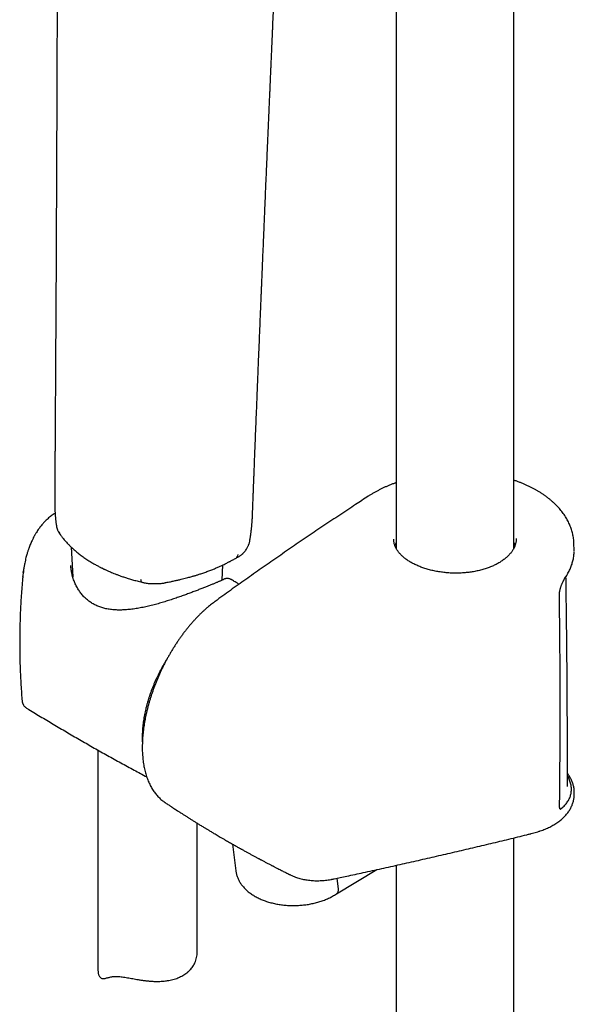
# Model space of a CAD drawing. Header units: millimetres. Extents: x 8 to 1577, y 12 to 2534.
# Tile 8 of 121: x 1341 to 1425, y 686 to 835. Entities that reach past the tile are written whole.
import ezdxf

# ---------------------------------------------------------------- set-up
doc = ezdxf.new("R2010")
doc.units = ezdxf.units.MM

msp = doc.modelspace()

# ---------------------------------------------------------------- linework, layer by layer
at = {"color": 7, "linetype": 'Continuous', "lineweight": 30}
for p, q in [((1415.76, 755.2), (1415.76, 1046.93)), ((1397.96, 1041.4), (1397.96, 755.19)), ((1348.78, 755.39), (1349.02, 750.87)), ((1424.89, 755.05), (1424.87, 755.84)), ((1371.62, 750.39), (1371.74, 752.7)), ((1341.45, 750.95), (1341.46, 751)), ((1341.52, 751.53), (1341.55, 751.81)), ((1373.21, 750.37), (1373.21, 750.37)), ((1341.35, 732.16), (1341.34, 732.16)), ((1342.01, 731.05), (1342.01, 731.05)), ((1352.83, 724.68), (1352.83, 691.43)), ((1423.88, 719.2), (1423.87, 719.25)), ((1424.92, 717.98), (1424.92, 718.21)), ((1422.69, 716.23), (1422.69, 716.23)), ((1422.95, 715.84), (1423.01, 715.89)), ((1367.83, 694.04), (1367.83, 713.64)), ((1373.2, 710.46), (1373.69, 706.45)), ((1415.76, 321.54), (1415.76, 711.4)), ((1388.94, 702.95), (1395.03, 706.61)), ((1397.96, 707.26), (1397.96, 320.59)), ((1389.23, 703.64), (1389.03, 705.31)), ((1389.23, 703.64), (1389.23, 703.63))]:
    msp.add_line(p, q, dxfattribs=at)
at = {"color": 7, "linetype": 'Continuous', "lineweight": 30, "flags": 128}
msp.add_lwpolyline([(1359.28, 750.56), (1359.3, 750.44), (1359.32, 750.34), (1359.34, 750.26), (1359.38, 750.18), (1359.41, 750.13), (1359.46, 750.09), (1359.5, 750.08)], dxfattribs=at)
at = {"color": 7, "linetype": 'Continuous', "lineweight": 30}
for centre, radius, start, end in [((1347.82, 757.84), 0.891, 190.0391, 213.64), ((1373.37, 754.28), 0.666, 302.8428, 357.5394)]:
    msp.add_arc(centre, radius, start, end, dxfattribs=at)
for points, knots in [([(1346.71, 856.89), (1346.71, 856.6), (1346.7, 855.74), (1346.7, 854.3), (1346.69, 852.6), (1346.69, 850.94), (1346.68, 849.34), (1346.68, 847.79), (1346.67, 846.29), (1346.67, 844.84), (1346.66, 843.42), (1346.66, 842.04), (1346.65, 840.69), (1346.65, 839.39), (1346.65, 838.14), (1346.64, 836.93), (1346.64, 835.76), (1346.63, 834.64), (1346.63, 833.57), (1346.63, 832.55), (1346.62, 831.57), (1346.62, 830.64), (1346.62, 829.75), (1346.61, 828.92), (1346.61, 828.14), (1346.61, 827.4), (1346.61, 826.69), (1346.6, 826.03), (1346.6, 825.41), (1346.6, 824.84), (1346.6, 824.31), (1346.6, 823.82), (1346.59, 823.37), (1346.59, 822.89), (1346.59, 822.4), (1346.59, 821.9), (1346.59, 821.46), (1346.59, 821.11), (1346.58, 820.84), (1346.58, 820.62), (1346.58, 820.38), (1346.58, 820.11), (1346.58, 819.79), (1346.58, 819.41), (1346.58, 818.97), (1346.58, 818.49), (1346.57, 817.97), (1346.57, 817.43), (1346.57, 816.87), (1346.57, 816.2), (1346.56, 815.42), (1346.56, 814.51), (1346.56, 813.57), (1346.55, 812.58), (1346.55, 811.56), (1346.54, 810.5), (1346.54, 809.4), (1346.53, 808.26), (1346.53, 807.11), (1346.52, 805.95), (1346.52, 804.79), (1346.51, 803.6), (1346.51, 802.41), (1346.5, 801.24), (1346.5, 800.09), (1346.49, 798.83), (1346.48, 797.46), (1346.48, 796), (1346.47, 794.58), (1346.46, 793.21), (1346.45, 791.88), (1346.45, 790.59), (1346.44, 789.36), (1346.44, 788.24), (1346.43, 787.25), (1346.42, 786.37), (1346.42, 785.51), (1346.41, 784.52), (1346.41, 783.36), (1346.4, 782.02), (1346.39, 780.62), (1346.38, 779.16), (1346.37, 777.64), (1346.36, 776.07), (1346.36, 774.82), (1346.35, 773.93), (1346.35, 773.42), (1346.34, 772.95), (1346.34, 772.51), (1346.34, 772.11), (1346.34, 771.72), (1346.33, 771.35), (1346.33, 771.01), (1346.33, 770.72), (1346.33, 770.51), (1346.33, 770.38), (1346.33, 770.31), (1346.33, 770.24), (1346.33, 770.17), (1346.33, 770.1), (1346.33, 769.98), (1346.32, 769.82), (1346.32, 769.61), (1346.32, 769.35), (1346.32, 769.05), (1346.32, 768.68), (1346.31, 768.25), (1346.31, 767.75), (1346.31, 767.19), (1346.3, 766.57), (1346.3, 765.9), (1346.29, 765.18), (1346.29, 764.41), (1346.28, 763.77), (1346.28, 763.39), (1346.28, 763.29)], [0, 0, 0, 0, 0.009082, 0.027826, 0.046082, 0.063851, 0.081132, 0.09763, 0.113657, 0.129214, 0.144301, 0.159211, 0.173631, 0.187561, 0.201002, 0.213953, 0.226414, 0.238386, 0.249843, 0.260813, 0.271295, 0.281289, 0.290796, 0.299658, 0.308051, 0.315973, 0.323424, 0.330543, 0.337172, 0.343311, 0.348961, 0.354148, 0.359016, 0.363587, 0.369475, 0.374781, 0.379507, 0.383652, 0.38596, 0.388255, 0.390815, 0.393641, 0.396734, 0.401066, 0.40583, 0.411029, 0.416583, 0.422375, 0.428404, 0.434668, 0.443836, 0.453467, 0.463561, 0.474118, 0.485138, 0.496413, 0.508134, 0.520302, 0.532917, 0.544991, 0.557449, 0.570276, 0.583053, 0.595576, 0.607844, 0.619858, 0.635962, 0.651585, 0.666727, 0.681388, 0.695569, 0.709268, 0.722487, 0.735225, 0.744896, 0.75427, 0.763347, 0.772316, 0.786046, 0.80038, 0.815318, 0.830861, 0.847009, 0.863761, 0.881117, 0.88686, 0.892282, 0.89733, 0.902006, 0.906309, 0.91024, 0.914393, 0.918028, 0.921146, 0.923746, 0.924595, 0.92537, 0.926071, 0.926698, 0.927472, 0.928582, 0.930359, 0.932619, 0.935364, 0.938592, 0.942305, 0.947038, 0.952379, 0.958327, 0.964882, 0.972044, 0.97967, 0.987881, 0.996679, 1, 1, 1, 1]), ([(1376.24, 760.82), (1376.24, 760.98), (1376.26, 761.29), (1376.27, 761.75), (1376.29, 762.16), (1376.3, 762.51), (1376.31, 762.79), (1376.32, 763.01), (1376.33, 763.2), (1376.33, 763.36), (1376.34, 763.56), (1376.35, 763.83), (1376.37, 764.2), (1376.38, 764.6), (1376.4, 765.05), (1376.42, 765.55), (1376.44, 766.09), (1376.46, 766.68), (1376.49, 767.33), (1376.52, 768.03), (1376.54, 768.78), (1376.59, 769.8), (1376.63, 771.07), (1376.69, 772.55), (1376.75, 773.98), (1376.81, 775.36), (1376.86, 776.68), (1376.91, 777.9), (1376.95, 779.01), (1376.99, 780.02), (1377.03, 780.99), (1377.07, 781.92), (1377.11, 782.81), (1377.14, 783.67), (1377.18, 784.72), (1377.24, 785.97), (1377.29, 787.4), (1377.35, 788.65), (1377.39, 789.72), (1377.43, 790.64), (1377.46, 791.38), (1377.48, 791.94), (1377.5, 792.33), (1377.51, 792.69), (1377.53, 793), (1377.54, 793.25), (1377.55, 793.46), (1377.55, 793.62), (1377.56, 793.78), (1377.57, 793.97), (1377.58, 794.2), (1377.59, 794.47), (1377.6, 794.77), (1377.61, 795.11), (1377.63, 795.49), (1377.65, 795.91), (1377.68, 796.65), (1377.72, 797.68), (1377.78, 798.98), (1377.83, 800.23), (1377.88, 801.36), (1377.92, 802.36), (1377.96, 803.25), (1377.99, 804.12), (1378.03, 805.02), (1378.07, 805.98), (1378.12, 807.01), (1378.16, 808.09), (1378.21, 809.23), (1378.26, 810.42), (1378.31, 811.56), (1378.36, 812.66), (1378.4, 813.71), (1378.45, 814.78), (1378.5, 815.89), (1378.55, 817.03), (1378.6, 818.13), (1378.64, 819.16), (1378.68, 820.09), (1378.72, 820.98), (1378.75, 821.82), (1378.79, 822.61), (1378.82, 823.36), (1378.85, 824.06), (1378.88, 824.72), (1378.91, 825.33), (1378.93, 825.89), (1378.95, 826.4), (1378.97, 826.81), (1378.98, 827.12), (1378.99, 827.34), (1379, 827.52), (1379.01, 827.68), (1379.01, 827.81), (1379.02, 827.92), (1379.02, 828.04), (1379.03, 828.2), (1379.04, 828.42), (1379.05, 828.67), (1379.07, 828.97), (1379.08, 829.3), (1379.1, 829.66), (1379.11, 830.05), (1379.13, 830.48), (1379.15, 830.95), (1379.17, 831.45), (1379.2, 831.98), (1379.22, 832.54), (1379.25, 833.13), (1379.28, 833.84), (1379.31, 834.67), (1379.35, 835.63), (1379.4, 836.63), (1379.44, 837.68), (1379.49, 838.79), (1379.54, 839.96), (1379.6, 841.21), (1379.65, 842.5), (1379.71, 843.85), (1379.77, 845.24), (1379.83, 846.68), (1379.9, 848.16), (1379.97, 849.72), (1380.04, 851.36), (1380.11, 853.07), (1380.17, 854.46), (1380.21, 855.28), (1380.22, 855.51)], [0, 0, 0, 0, 0.004969, 0.009933, 0.014356, 0.018237, 0.020907, 0.023242, 0.025243, 0.026909, 0.028304, 0.031658, 0.035488, 0.039795, 0.044579, 0.049838, 0.055574, 0.061787, 0.068476, 0.075994, 0.084035, 0.092248, 0.108497, 0.124186, 0.139314, 0.153882, 0.16789, 0.181337, 0.192417, 0.203086, 0.213343, 0.223188, 0.232622, 0.241654, 0.250451, 0.266127, 0.281217, 0.29572, 0.3057, 0.315381, 0.324765, 0.329086, 0.333292, 0.337074, 0.340376, 0.343199, 0.345186, 0.346839, 0.348357, 0.350311, 0.352739, 0.355641, 0.358811, 0.362402, 0.366414, 0.370847, 0.375702, 0.389876, 0.403582, 0.41682, 0.42959, 0.439296, 0.448713, 0.457841, 0.466847, 0.477196, 0.488097, 0.499549, 0.511552, 0.524107, 0.537212, 0.547896, 0.55892, 0.570284, 0.581988, 0.594033, 0.606412, 0.616772, 0.62664, 0.636013, 0.644894, 0.653281, 0.661174, 0.668575, 0.675482, 0.681895, 0.687816, 0.693242, 0.698176, 0.700759, 0.703056, 0.70504, 0.706713, 0.708074, 0.709124, 0.710154, 0.71197, 0.714223, 0.716913, 0.72004, 0.723604, 0.727356, 0.731494, 0.73602, 0.740932, 0.746231, 0.751812, 0.757767, 0.764036, 0.770527, 0.780183, 0.790288, 0.800843, 0.811849, 0.823304, 0.835945, 0.849092, 0.862745, 0.876905, 0.89157, 0.906742, 0.92242, 0.938604, 0.956101, 0.974154, 0.992763, 1, 1, 1, 1]), ([(1419.27, 763.95), (1419.14, 764.02), (1418.89, 764.16), (1418.49, 764.37), (1418.08, 764.58), (1417.65, 764.77), (1417.22, 764.96), (1416.78, 765.14), (1416.33, 765.31), (1415.99, 765.43), (1415.8, 765.49), (1415.76, 765.5)], [0, 0, 0, 0, 0.115621, 0.238024, 0.360465, 0.482899, 0.605289, 0.727607, 0.849901, 0.971279, 1, 1, 1, 1]), ([(1397.96, 765.14), (1397.86, 765.1), (1397.6, 765.01), (1397.2, 764.85), (1396.75, 764.67), (1396.32, 764.48), (1395.89, 764.29), (1395.47, 764.08), (1395.06, 763.87), (1394.66, 763.65), (1394.27, 763.42), (1393.96, 763.23), (1393.79, 763.12), (1393.74, 763.08)], [0, 0, 0, 0, 0.066062, 0.165213, 0.264044, 0.362165, 0.461499, 0.56099, 0.660625, 0.760386, 0.860254, 0.960206, 1, 1, 1, 1]), ([(1424.87, 755.84), (1424.87, 755.89), (1424.87, 756.06), (1424.85, 756.34), (1424.81, 756.68), (1424.76, 757.02), (1424.69, 757.36), (1424.6, 757.7), (1424.5, 758.04), (1424.38, 758.37), (1424.25, 758.71), (1424.11, 759.03), (1423.95, 759.35), (1423.77, 759.67), (1423.58, 759.99), (1423.37, 760.3), (1423.15, 760.61), (1422.91, 760.92), (1422.66, 761.22), (1422.4, 761.51), (1422.12, 761.8), (1421.82, 762.08), (1421.52, 762.36), (1421.2, 762.62), (1420.87, 762.88), (1420.53, 763.14), (1420.17, 763.39), (1419.8, 763.63), (1419.5, 763.81), (1419.32, 763.92), (1419.26, 763.95)], [0, 0, 0, 0, 0.0175437, 0.0530443, 0.0887796, 0.1247339, 0.1608737, 0.1971616, 0.233557, 0.2700165, 0.3064948, 0.3429302, 0.379272, 0.4156433, 0.4525594, 0.4897768, 0.5272503, 0.5649294, 0.6027611, 0.6406907, 0.6786637, 0.7166138, 0.7544838, 0.7922707, 0.8305652, 0.8689529, 0.9074159, 0.9459361, 0.9844969, 1, 1, 1, 1]), ([(1346.28, 763.29), (1346.28, 763.21), (1346.28, 763.04), (1346.28, 762.78), (1346.28, 762.52), (1346.28, 762.28), (1346.28, 762.07), (1346.28, 761.91), (1346.28, 761.79), (1346.29, 761.66), (1346.29, 761.51), (1346.3, 761.32), (1346.3, 761.13), (1346.31, 760.91), (1346.33, 760.66), (1346.34, 760.41), (1346.36, 760.17), (1346.37, 759.99), (1346.39, 759.85), (1346.4, 759.74), (1346.41, 759.63), (1346.42, 759.48), (1346.44, 759.3), (1346.47, 759.07), (1346.51, 758.81), (1346.54, 758.63), (1346.55, 758.54)], [0, 0, 0, 0, 0.056136, 0.112718, 0.169755, 0.224869, 0.269912, 0.304209, 0.32428, 0.348835, 0.381521, 0.421516, 0.46136, 0.499268, 0.558522, 0.610312, 0.657785, 0.702515, 0.724578, 0.746744, 0.769246, 0.798511, 0.837449, 0.886048, 0.944285, 1, 1, 1, 1]), ([(1393.74, 763.08), (1393.1, 762.67), (1391.66, 761.73), (1389.42, 760.24), (1387.02, 758.64), (1384.63, 757.03), (1382.25, 755.41), (1379.89, 753.79), (1377.54, 752.15), (1375.2, 750.5), (1372.87, 748.85), (1371.32, 747.73), (1370.54, 747.16), (1370.52, 747.16)], [0, 0, 0, 0, 0.080645, 0.182752, 0.284827, 0.386869, 0.488875, 0.590843, 0.692769, 0.794651, 0.896502, 0.99845, 1, 1, 1, 1]), ([(1346.34, 760.51), (1346.3, 760.49), (1346.15, 760.4), (1345.91, 760.23), (1345.63, 760.02), (1345.36, 759.8), (1345.12, 759.59), (1344.9, 759.38), (1344.7, 759.17), (1344.51, 758.96), (1344.31, 758.73), (1344.13, 758.5), (1343.95, 758.27), (1343.78, 758.03), (1343.6, 757.76), (1343.45, 757.52), (1343.33, 757.32), (1343.26, 757.19), (1343.19, 757.07), (1343.14, 756.98), (1343.09, 756.89), (1343.03, 756.76), (1342.95, 756.6), (1342.83, 756.37), (1342.71, 756.09), (1342.58, 755.78), (1342.46, 755.48), (1342.36, 755.22), (1342.29, 755.01), (1342.23, 754.82), (1342.16, 754.61), (1342.09, 754.38), (1342.01, 754.1), (1341.92, 753.77), (1341.83, 753.38), (1341.73, 752.92), (1341.64, 752.41), (1341.58, 752.04), (1341.56, 751.85)], [0, 0, 0, 0, 0.014536, 0.05299, 0.091379, 0.126906, 0.159627, 0.190524, 0.219907, 0.249071, 0.279304, 0.310953, 0.338233, 0.367901, 0.399912, 0.433421, 0.452064, 0.46772, 0.48039, 0.490074, 0.498167, 0.512141, 0.53027, 0.552563, 0.586653, 0.619256, 0.649906, 0.678629, 0.696726, 0.714419, 0.73472, 0.758212, 0.784905, 0.814811, 0.854211, 0.898156, 0.946718, 1, 1, 1, 1]), ([(1375.82, 756.38), (1375.83, 756.46), (1375.86, 756.64), (1375.89, 756.89), (1375.93, 757.11), (1375.95, 757.29), (1375.97, 757.44), (1376, 757.64), (1376.03, 757.9), (1376.06, 758.17), (1376.09, 758.37), (1376.1, 758.49), (1376.11, 758.61), (1376.12, 758.74), (1376.13, 758.89), (1376.15, 759.08), (1376.17, 759.32), (1376.19, 759.63), (1376.2, 759.98), (1376.22, 760.39), (1376.23, 760.67), (1376.24, 760.82)], [0, 0, 0, 0, 0.060693, 0.121861, 0.172925, 0.213871, 0.245829, 0.276683, 0.351018, 0.426574, 0.454418, 0.481732, 0.508518, 0.534888, 0.566082, 0.604968, 0.66179, 0.729702, 0.808709, 0.898811, 1, 1, 1, 1]), ([(1346.54, 758.61), (1346.55, 758.55), (1346.57, 758.43), (1346.61, 758.26), (1346.66, 758.12), (1346.7, 757.99), (1346.75, 757.87), (1346.82, 757.74), (1346.9, 757.61), (1346.98, 757.48), (1347.04, 757.39), (1347.08, 757.34)], [0, 0, 0, 0, 0.129729, 0.247147, 0.349375, 0.440222, 0.533744, 0.646003, 0.759843, 0.874419, 1, 1, 1, 1]), ([(1346.54, 758.61), (1346.54, 758.61), (1346.54, 758.6), (1346.54, 758.59), (1346.54, 758.58)], [0, 0, 0, 0, 0.04247, 1, 1, 1, 1]), ([(1347.09, 757.33), (1347.17, 757.21), (1347.34, 756.98), (1347.6, 756.65), (1347.84, 756.37), (1348.06, 756.12), (1348.24, 755.93), (1348.39, 755.77), (1348.51, 755.65), (1348.61, 755.55), (1348.69, 755.47), (1348.8, 755.37), (1348.94, 755.24), (1349.14, 755.06), (1349.37, 754.86), (1349.71, 754.57), (1350.15, 754.22), (1350.71, 753.81), (1351.31, 753.42), (1351.81, 753.11), (1352.19, 752.88), (1352.44, 752.74), (1352.68, 752.61), (1352.91, 752.49), (1353.13, 752.37), (1353.31, 752.28), (1353.45, 752.21), (1353.55, 752.16), (1353.64, 752.12), (1353.74, 752.07), (1353.87, 752.01), (1354.02, 751.94), (1354.21, 751.85), (1354.45, 751.75), (1354.73, 751.63), (1355.05, 751.49), (1355.43, 751.34), (1355.85, 751.18), (1356.32, 751), (1356.85, 750.82), (1357.43, 750.64), (1358.07, 750.45), (1358.76, 750.26), (1359.25, 750.14), (1359.5, 750.08)], [0, 0, 0, 0, 0.036213, 0.068859, 0.097966, 0.123552, 0.145628, 0.160516, 0.173242, 0.183811, 0.192223, 0.199247, 0.216676, 0.23677, 0.259526, 0.284943, 0.333914, 0.383531, 0.433731, 0.484196, 0.504554, 0.523941, 0.542358, 0.559806, 0.576288, 0.5912, 0.60042, 0.607331, 0.613289, 0.620667, 0.62951, 0.639817, 0.653556, 0.670215, 0.689849, 0.712456, 0.738032, 0.766574, 0.798078, 0.832543, 0.869965, 0.910346, 0.953689, 1, 1, 1, 1]), ([(1400.2, 753.08), (1400.19, 753.08), (1400.09, 753.14), (1399.92, 753.25), (1399.67, 753.4), (1399.44, 753.57), (1399.22, 753.74), (1399.02, 753.91), (1398.83, 754.08), (1398.65, 754.26), (1398.48, 754.44), (1398.33, 754.63), (1398.19, 754.81), (1398.07, 755), (1397.95, 755.19), (1397.86, 755.39), (1397.78, 755.58), (1397.71, 755.78), (1397.65, 755.98), (1397.62, 756.18), (1397.59, 756.38), (1397.58, 756.52), (1397.59, 756.59), (1397.59, 756.59)], [0, 0, 0, 0, 0.00467, 0.056401, 0.107985, 0.159162, 0.209755, 0.260974, 0.311963, 0.363001, 0.414209, 0.465767, 0.517782, 0.569155, 0.621419, 0.674024, 0.726855, 0.77979, 0.832924, 0.886871, 0.941625, 0.996716, 1, 1, 1, 1]), ([(1416.13, 756.68), (1416.13, 756.68), (1416.14, 756.6), (1416.13, 756.46), (1416.1, 756.24), (1416.07, 756.03), (1416.01, 755.82), (1415.94, 755.6), (1415.86, 755.4), (1415.76, 755.19), (1415.64, 754.99), (1415.52, 754.79), (1415.38, 754.59), (1415.22, 754.4), (1415.05, 754.21), (1414.87, 754.02), (1414.67, 753.84), (1414.46, 753.66), (1414.24, 753.49), (1414, 753.32), (1413.76, 753.16), (1413.5, 753), (1413.23, 752.85), (1412.96, 752.71), (1412.67, 752.57), (1412.37, 752.44), (1412.06, 752.32), (1411.74, 752.2), (1411.41, 752.1), (1411.08, 752), (1410.73, 751.9), (1410.39, 751.82), (1410.03, 751.74), (1409.67, 751.67), (1409.31, 751.62), (1408.94, 751.57), (1408.57, 751.52), (1408.2, 751.49), (1407.82, 751.47), (1407.44, 751.45), (1407.06, 751.45), (1406.68, 751.45), (1406.3, 751.46), (1405.92, 751.48), (1405.54, 751.51), (1405.17, 751.55), (1404.8, 751.6), (1404.43, 751.65), (1404.06, 751.71), (1403.7, 751.79), (1403.35, 751.87), (1403, 751.95), (1402.66, 752.05), (1402.32, 752.15), (1402, 752.26), (1401.68, 752.38), (1401.37, 752.5), (1401.07, 752.63), (1400.78, 752.77), (1400.5, 752.91), (1400.31, 753.01), (1400.21, 753.07), (1400.2, 753.08)], [0, 0, 0, 0, 0.000283, 0.018414, 0.036574, 0.054696, 0.072733, 0.090648, 0.108412, 0.126006, 0.143425, 0.160635, 0.17784, 0.195049, 0.212261, 0.22947, 0.246666, 0.26384, 0.28098, 0.298073, 0.315105, 0.332064, 0.348915, 0.365794, 0.382752, 0.399775, 0.416852, 0.43397, 0.451114, 0.468269, 0.485418, 0.502545, 0.519639, 0.536689, 0.553635, 0.570724, 0.587771, 0.604821, 0.621908, 0.639067, 0.656244, 0.67332, 0.690493, 0.707698, 0.724849, 0.741886, 0.758916, 0.77604, 0.793233, 0.810438, 0.827579, 0.844608, 0.861597, 0.878647, 0.895661, 0.912686, 0.929752, 0.946893, 0.963816, 0.98085, 0.997946, 1, 1, 1, 1]), ([(1373.75, 753.73), (1373.83, 753.77), (1373.98, 753.86), (1374.2, 753.98), (1374.38, 754.1), (1374.53, 754.21), (1374.63, 754.29), (1374.7, 754.35), (1374.76, 754.41), (1374.83, 754.48), (1374.92, 754.56), (1375.01, 754.67), (1375.12, 754.8), (1375.24, 754.97), (1375.37, 755.17), (1375.48, 755.38), (1375.57, 755.57), (1375.63, 755.71), (1375.68, 755.84), (1375.72, 755.96), (1375.77, 756.15), (1375.8, 756.29), (1375.81, 756.37)], [0, 0, 0, 0, 0.07402, 0.14094, 0.203508, 0.258707, 0.291695, 0.314899, 0.336282, 0.357321, 0.394334, 0.433313, 0.480312, 0.535032, 0.615231, 0.688352, 0.756232, 0.796276, 0.837112, 0.879658, 0.932875, 1, 1, 1, 1]), ([(1397.96, 756.06), (1397.93, 756.01), (1397.85, 755.86), (1397.8, 755.71), (1397.77, 755.61)], [0, 0, 0, 0, 0.380409, 1, 1, 1, 1]), ([(1415.95, 755.65), (1415.94, 755.68), (1415.9, 755.84), (1415.82, 756), (1415.76, 756.12)], [0, 0, 0, 0, 0.213924, 1, 1, 1, 1]), ([(1424.89, 754.78), (1424.9, 754.87), (1424.9, 754.96), (1424.89, 755.05), (1424.89, 755.05)], [0, 0, 0, 0, 0.9597535, 1, 1, 1, 1]), ([(1363.15, 750.03), (1363.37, 750.07), (1363.77, 750.16), (1364.36, 750.28), (1364.9, 750.4), (1365.39, 750.52), (1365.83, 750.63), (1366.22, 750.73), (1366.57, 750.82), (1366.87, 750.9), (1367.12, 750.97), (1367.34, 751.03), (1367.53, 751.09), (1367.73, 751.15), (1367.94, 751.21), (1368.17, 751.29), (1368.43, 751.37), (1368.71, 751.46), (1369, 751.57), (1369.41, 751.71), (1369.9, 751.9), (1370.46, 752.12), (1370.98, 752.34), (1371.46, 752.56), (1371.86, 752.75), (1372.19, 752.91), (1372.43, 753.04), (1372.61, 753.13), (1372.76, 753.2), (1372.89, 753.27), (1373.06, 753.36), (1373.27, 753.47), (1373.5, 753.59), (1373.66, 753.68), (1373.73, 753.72)], [0, 0, 0, 0, 0.05428, 0.104722, 0.151268, 0.193873, 0.232504, 0.267133, 0.297733, 0.324279, 0.346753, 0.365139, 0.382555, 0.399491, 0.418602, 0.439893, 0.463373, 0.489047, 0.516924, 0.547008, 0.60359, 0.657858, 0.709479, 0.758389, 0.80448, 0.834544, 0.860379, 0.882012, 0.891948, 0.906201, 0.924754, 0.947579, 0.97464, 1, 1, 1, 1]), ([(1423.51, 750.69), (1423.57, 750.78), (1423.7, 750.97), (1423.88, 751.27), (1424.05, 751.58), (1424.21, 751.89), (1424.34, 752.2), (1424.47, 752.51), (1424.58, 752.83), (1424.67, 753.15), (1424.75, 753.47), (1424.81, 753.79), (1424.85, 754.11), (1424.88, 754.4), (1424.89, 754.57), (1424.89, 754.64)], [0, 0, 0, 0, 0.076347, 0.15678, 0.23669, 0.315112, 0.395071, 0.474671, 0.554015, 0.633213, 0.712378, 0.791606, 0.870961, 0.949647, 1, 1, 1, 1]), ([(1424.89, 754.73), (1424.89, 754.74), (1424.89, 754.75), (1424.89, 754.76), (1424.89, 754.77)], [0, 0, 0, 0, 0.812785, 1, 1, 1, 1]), ([(1371.97, 750.55), (1371.95, 750.54), (1371.93, 750.53), (1371.87, 750.5), (1371.79, 750.46), (1371.7, 750.42), (1371.59, 750.37), (1371.47, 750.32), (1371.34, 750.26), (1371.19, 750.2), (1371.02, 750.13), (1370.85, 750.05), (1370.66, 749.98), (1370.47, 749.89), (1370.26, 749.81), (1370.04, 749.72), (1369.82, 749.63), (1369.58, 749.53), (1369.34, 749.44), (1369.09, 749.33), (1368.82, 749.23), (1368.55, 749.12), (1368.27, 749.01), (1367.97, 748.9), (1367.67, 748.78), (1367.36, 748.66), (1367.05, 748.54), (1366.73, 748.42), (1366.4, 748.3), (1366.07, 748.18), (1365.73, 748.06), (1365.37, 747.93), (1365.01, 747.81), (1364.65, 747.68), (1364.28, 747.56), (1363.9, 747.43), (1363.52, 747.31), (1363.13, 747.19), (1362.73, 747.07), (1362.33, 746.95), (1361.93, 746.83), (1361.52, 746.72), (1361.11, 746.61), (1360.69, 746.51), (1360.28, 746.41), (1359.86, 746.32), (1359.44, 746.23), (1359.02, 746.15), (1358.6, 746.08), (1358.18, 746.02), (1357.76, 745.97), (1357.36, 745.93), (1356.96, 745.9), (1356.56, 745.88), (1356.18, 745.87), (1355.8, 745.87), (1355.42, 745.89), (1355.06, 745.92), (1354.71, 745.96), (1354.36, 746.01), (1354.03, 746.07), (1353.71, 746.15), (1353.39, 746.24), (1353.09, 746.34), (1352.79, 746.46), (1352.51, 746.59), (1352.23, 746.73), (1351.96, 746.88), (1351.71, 747.04), (1351.46, 747.22), (1351.22, 747.41), (1350.99, 747.61), (1350.76, 747.83), (1350.54, 748.05), (1350.34, 748.3), (1350.14, 748.55), (1349.96, 748.81), (1349.79, 749.09), (1349.62, 749.37), (1349.47, 749.67), (1349.33, 749.98), (1349.2, 750.29), (1349.09, 750.62), (1348.99, 750.95), (1348.9, 751.29), (1348.83, 751.63), (1348.78, 751.97), (1348.74, 752.29), (1348.73, 752.51), (1348.72, 752.6)], [0, 0, 0, 0, 0.008569, 0.01955, 0.031058, 0.042886, 0.054865, 0.066867, 0.07886, 0.090814, 0.102746, 0.114612, 0.126383, 0.138034, 0.149547, 0.160906, 0.172103, 0.183131, 0.194019, 0.204861, 0.21576, 0.226697, 0.237652, 0.248603, 0.259526, 0.270402, 0.281215, 0.291947, 0.302596, 0.313297, 0.324192, 0.335203, 0.346277, 0.357353, 0.368424, 0.379704, 0.391063, 0.402527, 0.414118, 0.425801, 0.437595, 0.449459, 0.4614, 0.47342, 0.48552, 0.497701, 0.509959, 0.522292, 0.534684, 0.547081, 0.559391, 0.571615, 0.583751, 0.595799, 0.607759, 0.619638, 0.631441, 0.643172, 0.654678, 0.666028, 0.677267, 0.688427, 0.699532, 0.710473, 0.721486, 0.732484, 0.743386, 0.754138, 0.764839, 0.775645, 0.786581, 0.797642, 0.808818, 0.820101, 0.831477, 0.842931, 0.854447, 0.866021, 0.877706, 0.88966, 0.901773, 0.914028, 0.926404, 0.938874, 0.951406, 0.963967, 0.976515, 0.989042, 1, 1, 1, 1]), ([(1341.45, 750.95), (1341.44, 750.84), (1341.39, 750.3), (1341.31, 749.33), (1341.21, 748.05), (1341.13, 746.77), (1341.07, 745.48), (1341.03, 744.2), (1340.99, 742.91), (1340.98, 741.62), (1340.98, 740.33), (1340.99, 739.05), (1341.02, 737.76), (1341.07, 736.48), (1341.13, 735.19), (1341.21, 733.91), (1341.28, 732.9), (1341.33, 732.31), (1341.35, 732.16)], [0, 0, 0, 0, 0.017877, 0.086245, 0.154625, 0.223014, 0.291407, 0.3598, 0.42819, 0.496573, 0.564946, 0.633303, 0.701642, 0.769957, 0.838246, 0.906504, 0.974727, 1, 1, 1, 1]), ([(1341.57, 751.88), (1341.54, 751.73), (1341.5, 751.42), (1341.47, 751.11), (1341.45, 750.95)], [0, 0, 0, 0, 0.5012662, 1, 1, 1, 1]), ([(1373.17, 750.39), (1373.15, 750.4), (1373.07, 750.45), (1372.95, 750.51), (1372.81, 750.57), (1372.67, 750.61), (1372.55, 750.63), (1372.43, 750.65), (1372.32, 750.65), (1372.22, 750.64), (1372.11, 750.61), (1372.04, 750.59), (1372, 750.57), (1372, 750.56)], [0, 0, 0, 0, 0.057048, 0.21227, 0.349423, 0.47182, 0.578307, 0.672629, 0.759831, 0.840185, 0.915621, 0.987609, 1, 1, 1, 1]), ([(1422.66, 748.07), (1422.66, 748.07), (1422.66, 748.1), (1422.66, 748.19), (1422.67, 748.32), (1422.68, 748.46), (1422.7, 748.6), (1422.73, 748.75), (1422.76, 748.91), (1422.8, 749.07), (1422.85, 749.23), (1422.9, 749.39), (1422.95, 749.55), (1423.01, 749.71), (1423.07, 749.86), (1423.13, 750), (1423.2, 750.14), (1423.27, 750.28), (1423.33, 750.4), (1423.4, 750.52), (1423.46, 750.61), (1423.49, 750.66), (1423.51, 750.68)], [0, 0, 0, 0, 0.000148, 0.048322, 0.097519, 0.147505, 0.198086, 0.248619, 0.300078, 0.352796, 0.406406, 0.460489, 0.514539, 0.5685, 0.622767, 0.677677, 0.733479, 0.790059, 0.847202, 0.904602, 0.961723, 1, 1, 1, 1]), ([(1423.88, 719.25), (1423.88, 719.4), (1423.88, 719.68), (1423.88, 720.08), (1423.88, 720.46), (1423.88, 720.81), (1423.88, 721.25), (1423.88, 721.8), (1423.88, 722.41), (1423.88, 722.97), (1423.88, 723.47), (1423.88, 723.98), (1423.88, 724.51), (1423.88, 725.11), (1423.88, 725.77), (1423.88, 726.5), (1423.87, 727.28), (1423.87, 728.11), (1423.87, 728.99), (1423.87, 729.92), (1423.86, 730.9), (1423.86, 731.93), (1423.85, 733), (1423.85, 734.13), (1423.84, 735.31), (1423.83, 736.54), (1423.82, 737.81), (1423.81, 739.14), (1423.8, 740.52), (1423.78, 741.97), (1423.76, 743.49), (1423.75, 745.1), (1423.72, 746.76), (1423.7, 748.47), (1423.68, 749.86), (1423.67, 750.69), (1423.66, 750.92)], [0, 0, 0, 0, 0.014047, 0.027038, 0.038974, 0.049862, 0.060397, 0.081442, 0.102949, 0.118596, 0.134479, 0.150599, 0.167433, 0.185511, 0.207156, 0.230351, 0.255096, 0.28139, 0.309234, 0.338627, 0.369569, 0.40206, 0.436099, 0.471688, 0.508825, 0.54751, 0.587744, 0.629527, 0.672857, 0.717736, 0.766412, 0.816787, 0.868861, 0.922633, 0.978105, 1, 1, 1, 1]), ([(1359.5, 750.08), (1359.58, 750.06), (1359.73, 750.02), (1359.98, 749.97), (1360.26, 749.92), (1360.55, 749.89), (1360.83, 749.87), (1361.08, 749.86), (1361.32, 749.86), (1361.56, 749.86), (1361.78, 749.86), (1362.02, 749.87), (1362.27, 749.88), (1362.53, 749.91), (1362.77, 749.95), (1362.97, 749.99), (1363.1, 750.02), (1363.15, 750.03)], [0, 0, 0, 0, 0.0646389, 0.1328893, 0.215399, 0.2965823, 0.3692576, 0.4367775, 0.5029545, 0.5621321, 0.6220571, 0.6830206, 0.7514485, 0.8282931, 0.893236, 0.950939, 1, 1, 1, 1]), ([(1374.18, 749.77), (1374.03, 749.87), (1373.71, 750.07), (1373.38, 750.26), (1373.21, 750.37)], [0, 0, 0, 0, 0.473235, 1, 1, 1, 1]), ([(1422.69, 716.23), (1422.71, 717.2), (1422.73, 719.35), (1422.76, 722.68), (1422.78, 726.22), (1422.79, 729.76), (1422.79, 733.3), (1422.78, 736.85), (1422.75, 740.41), (1422.72, 743.98), (1422.68, 746.53), (1422.66, 747.89), (1422.66, 748.07)], [0, 0, 0, 0, 0.092684, 0.204093, 0.315499, 0.426902, 0.538301, 0.649697, 0.761088, 0.872475, 0.983856, 1, 1, 1, 1]), ([(1370.52, 747.15), (1370.44, 747.09), (1370.27, 746.96), (1370, 746.76), (1369.7, 746.52), (1369.39, 746.26), (1369.05, 745.96), (1368.7, 745.64), (1368.35, 745.31), (1368.01, 744.97), (1367.68, 744.62), (1367.35, 744.27), (1367.02, 743.9), (1366.7, 743.53), (1366.38, 743.14), (1366.07, 742.75), (1365.76, 742.35), (1365.46, 741.94), (1365.16, 741.52), (1364.87, 741.1), (1364.58, 740.66), (1364.3, 740.22), (1364.03, 739.77), (1363.76, 739.32), (1363.5, 738.87), (1363.24, 738.41), (1363, 737.95), (1362.76, 737.48), (1362.52, 737), (1362.3, 736.52), (1362.08, 736.04), (1361.87, 735.56), (1361.67, 735.07), (1361.47, 734.58), (1361.29, 734.09), (1361.11, 733.59), (1360.94, 733.1), (1360.78, 732.61), (1360.63, 732.12), (1360.49, 731.63), (1360.36, 731.14), (1360.24, 730.65), (1360.12, 730.16), (1360.02, 729.67), (1359.92, 729.19), (1359.84, 728.7), (1359.77, 728.22), (1359.7, 727.75), (1359.65, 727.28), (1359.6, 726.81), (1359.57, 726.35), (1359.55, 725.89), (1359.54, 725.44), (1359.53, 724.99), (1359.54, 724.55), (1359.56, 724.11), (1359.59, 723.68), (1359.64, 723.25), (1359.69, 722.84), (1359.75, 722.43), (1359.83, 722.03), (1359.91, 721.64), (1360.01, 721.26), (1360.12, 720.89), (1360.24, 720.53), (1360.37, 720.18), (1360.51, 719.84), (1360.67, 719.51), (1360.83, 719.19), (1361, 718.89), (1361.19, 718.59), (1361.38, 718.31), (1361.59, 718.05), (1361.8, 717.8), (1362.02, 717.56), (1362.24, 717.34), (1362.48, 717.13), (1362.73, 716.94), (1362.91, 716.81), (1363.01, 716.74), (1363.02, 716.73)], [0, 0, 0, 0, 0.008843, 0.020102, 0.030796, 0.042117, 0.056121, 0.069515, 0.082936, 0.096349, 0.10972, 0.123021, 0.136225, 0.149298, 0.162461, 0.175624, 0.18877, 0.201912, 0.215063, 0.228233, 0.241437, 0.254686, 0.267872, 0.280956, 0.294006, 0.307037, 0.320066, 0.333107, 0.346173, 0.359281, 0.372457, 0.385544, 0.398657, 0.4118, 0.424953, 0.438093, 0.451199, 0.464254, 0.477251, 0.490225, 0.503262, 0.516378, 0.529552, 0.542763, 0.555989, 0.569203, 0.58238, 0.595439, 0.608629, 0.621818, 0.635013, 0.648222, 0.661454, 0.674715, 0.688015, 0.701188, 0.714633, 0.728019, 0.741357, 0.754659, 0.767935, 0.781193, 0.794444, 0.807703, 0.820925, 0.834054, 0.847204, 0.860338, 0.873423, 0.886425, 0.899314, 0.91206, 0.924739, 0.937047, 0.949358, 0.961648, 0.973901, 0.9861, 0.998232, 1, 1, 1, 1]), ([(1363.35, 738.6), (1363.34, 738.58), (1363.24, 738.43), (1363.05, 738.12), (1362.8, 737.69), (1362.55, 737.26), (1362.32, 736.82), (1362.09, 736.38), (1361.87, 735.93), (1361.66, 735.48), (1361.45, 735.03), (1361.26, 734.58), (1361.08, 734.12), (1360.9, 733.67), (1360.74, 733.21), (1360.58, 732.75), (1360.44, 732.3), (1360.3, 731.84), (1360.18, 731.39), (1360.06, 730.93), (1359.96, 730.48), (1359.87, 730.03), (1359.79, 729.59), (1359.72, 729.14), (1359.66, 728.7), (1359.61, 728.27), (1359.57, 727.84), (1359.55, 727.41), (1359.53, 726.99), (1359.53, 726.57), (1359.53, 726.2), (1359.54, 725.98), (1359.55, 725.89)], [0, 0, 0, 0, 0.004794, 0.039426, 0.074058, 0.108689, 0.143321, 0.177954, 0.212588, 0.247224, 0.281864, 0.316507, 0.351153, 0.385805, 0.420462, 0.455125, 0.489795, 0.524471, 0.559155, 0.593847, 0.628548, 0.663258, 0.697977, 0.732706, 0.767444, 0.802192, 0.836949, 0.871715, 0.90649, 0.941271, 0.976059, 1, 1, 1, 1]), ([(1341.34, 732.16), (1341.35, 732.09), (1341.37, 731.96), (1341.41, 731.81), (1341.45, 731.7), (1341.49, 731.64), (1341.52, 731.56), (1341.59, 731.46), (1341.68, 731.33), (1341.82, 731.18), (1341.95, 731.1), (1342.01, 731.05)], [0, 0, 0, 0, 0.173542, 0.311604, 0.383353, 0.438842, 0.483551, 0.571081, 0.687352, 0.831262, 1, 1, 1, 1]), ([(1342.01, 731.05), (1342.13, 730.98), (1342.9, 730.5), (1344.34, 729.64), (1346.31, 728.46), (1348.29, 727.29), (1350.27, 726.14), (1352.27, 725), (1354.27, 723.87), (1356.28, 722.76), (1358.26, 721.68), (1359.57, 720.98), (1360.2, 720.64)], [0, 0, 0, 0, 0.020178, 0.129773, 0.239368, 0.348962, 0.458552, 0.568136, 0.677711, 0.787274, 0.896824, 1, 1, 1, 1]), ([(1423, 715.89), (1423.17, 716.04), (1423.5, 716.34), (1423.88, 716.82), (1424.18, 717.33), (1424.38, 717.86), (1424.49, 718.41), (1424.5, 718.97), (1424.41, 719.55), (1424.21, 720.15), (1424.03, 720.57), (1423.89, 720.79), (1423.88, 720.81)], [0, 0, 0, 0, 0.110387, 0.220005, 0.329437, 0.439266, 0.549916, 0.65993, 0.769359, 0.87882, 0.988939, 1, 1, 1, 1]), ([(1424.92, 718.21), (1424.92, 718.24), (1424.93, 718.34), (1424.92, 718.53), (1424.9, 718.78), (1424.86, 719.02), (1424.8, 719.27), (1424.73, 719.52), (1424.65, 719.77), (1424.55, 720.02), (1424.43, 720.27), (1424.3, 720.53), (1424.15, 720.78), (1424.01, 721), (1423.92, 721.14), (1423.88, 721.19)], [0, 0, 0, 0, 0.027504, 0.10852, 0.1907, 0.27307, 0.355713, 0.438792, 0.522439, 0.606762, 0.691917, 0.775335, 0.860885, 0.946826, 1, 1, 1, 1]), ([(1419.68, 712.43), (1419.71, 712.44), (1419.87, 712.49), (1420.15, 712.59), (1420.51, 712.74), (1420.87, 712.89), (1421.21, 713.05), (1421.53, 713.22), (1421.85, 713.4), (1422.15, 713.59), (1422.44, 713.78), (1422.71, 713.98), (1422.97, 714.19), (1423.21, 714.41), (1423.44, 714.63), (1423.65, 714.86), (1423.85, 715.09), (1424.03, 715.33), (1424.19, 715.57), (1424.34, 715.82), (1424.46, 716.07), (1424.58, 716.32), (1424.67, 716.58), (1424.75, 716.83), (1424.82, 717.09), (1424.87, 717.36), (1424.9, 717.62), (1424.92, 717.82), (1424.92, 717.92), (1424.92, 717.93)], [0, 0, 0, 0, 0.009633, 0.052638, 0.095687, 0.138669, 0.180916, 0.223253, 0.265646, 0.307993, 0.350205, 0.392181, 0.43382, 0.47502, 0.515689, 0.555751, 0.59515, 0.633856, 0.671862, 0.709187, 0.74587, 0.781969, 0.817571, 0.85301, 0.888392, 0.923737, 0.959059, 0.994379, 1, 1, 1, 1]), ([(1363.03, 716.72), (1363.08, 716.69), (1363.21, 716.61), (1363.41, 716.47), (1363.63, 716.33), (1363.81, 716.21), (1363.95, 716.12), (1364.1, 716.02), (1364.29, 715.9), (1364.55, 715.72), (1364.87, 715.51), (1365.25, 715.27), (1365.63, 715.03), (1366.01, 714.79), (1366.37, 714.56), (1366.75, 714.32), (1367.15, 714.07), (1367.56, 713.81), (1367.99, 713.54), (1368.37, 713.31), (1368.67, 713.13), (1368.89, 712.99), (1369.07, 712.88), (1369.23, 712.79), (1369.37, 712.7), (1369.53, 712.61), (1369.72, 712.49), (1369.94, 712.36), (1370.17, 712.23), (1370.42, 712.07), (1370.7, 711.91), (1371.02, 711.72), (1371.36, 711.52), (1371.73, 711.31), (1372.09, 711.1), (1372.43, 710.9), (1372.73, 710.73), (1373.03, 710.56), (1373.32, 710.39), (1373.59, 710.24), (1373.84, 710.1), (1374.05, 709.98), (1374.21, 709.89), (1374.33, 709.82), (1374.45, 709.75), (1374.6, 709.68), (1374.77, 709.58), (1374.97, 709.47), (1375.24, 709.32), (1375.57, 709.14), (1375.97, 708.92), (1376.36, 708.71), (1376.68, 708.54), (1376.92, 708.41), (1377.08, 708.32), (1377.21, 708.25), (1377.33, 708.19), (1377.44, 708.13), (1377.57, 708.06), (1377.74, 707.97), (1377.93, 707.87), (1378.14, 707.76), (1378.35, 707.65), (1378.56, 707.54), (1378.77, 707.43), (1378.96, 707.33), (1379.1, 707.26), (1379.22, 707.19), (1379.34, 707.14), (1379.46, 707.07), (1379.61, 706.99), (1379.81, 706.89), (1380.05, 706.77), (1380.33, 706.63), (1380.6, 706.49), (1380.87, 706.35), (1381.14, 706.22), (1381.41, 706.08), (1381.66, 705.96), (1381.81, 705.88), (1381.86, 705.86)], [0, 0, 0, 0, 0.0077335, 0.0218877, 0.0338997, 0.0437686, 0.0514937, 0.0570849, 0.0690738, 0.0827201, 0.101128, 0.1218876, 0.1449774, 0.1638724, 0.183676, 0.2043891, 0.2260125, 0.2485469, 0.2719932, 0.2958345, 0.3095207, 0.3212617, 0.3310568, 0.3389052, 0.3460523, 0.3542053, 0.3651191, 0.3771434, 0.3892155, 0.4012431, 0.4183485, 0.4353639, 0.4532787, 0.4731459, 0.4949767, 0.5101749, 0.5261883, 0.5420082, 0.5570331, 0.5712622, 0.5846951, 0.5965683, 0.6040755, 0.6099844, 0.6160468, 0.6235664, 0.6325439, 0.6429798, 0.6546528, 0.6752865, 0.6958434, 0.7163234, 0.7365262, 0.7459145, 0.7541126, 0.7611203, 0.766937, 0.7721051, 0.7785736, 0.7873129, 0.7976822, 0.808503, 0.8194874, 0.8306357, 0.8418817, 0.8517577, 0.8590772, 0.8647381, 0.8701031, 0.8766783, 0.8844652, 0.8934642, 0.9073316, 0.9216032, 0.9356204, 0.949383, 0.9628909, 0.9766177, 0.9919228, 1, 1, 1, 1]), ([(1422.77, 715.75), (1422.77, 715.75), (1422.77, 715.75), (1422.77, 715.77), (1422.75, 715.8), (1422.74, 715.84), (1422.72, 715.9), (1422.71, 715.98), (1422.7, 716.07), (1422.7, 716.16), (1422.7, 716.21), (1422.7, 716.23)], [0, 0, 0, 0, 0.0793623, 0.1879162, 0.299555, 0.4159638, 0.5377189, 0.6646061, 0.7958619, 0.9304005, 1, 1, 1, 1]), ([(1422.76, 715.78), (1422.77, 715.77), (1422.81, 715.76), (1422.88, 715.78), (1422.93, 715.82), (1422.95, 715.84)], [0, 0, 0, 0, 0.199023, 0.630465, 1, 1, 1, 1]), ([(1381.86, 705.86), (1381.92, 705.83), (1382.08, 705.75), (1382.36, 705.63), (1382.7, 705.49), (1383.05, 705.37), (1383.4, 705.27), (1383.76, 705.18), (1384.13, 705.1), (1384.5, 705.04), (1384.88, 704.99), (1385.27, 704.95), (1385.66, 704.93), (1386.05, 704.93), (1386.45, 704.94), (1386.85, 704.96), (1387.26, 705), (1387.67, 705.05), (1388, 705.1), (1388.25, 705.15), (1388.42, 705.18), (1388.83, 705.27), (1389.53, 705.41), (1390.58, 705.64), (1391.73, 705.89), (1393.5, 706.27), (1395.77, 706.77), (1398.55, 707.39), (1401.32, 708.01), (1404.08, 708.64), (1406.84, 709.28), (1409.58, 709.92), (1412.31, 710.57), (1415.02, 711.22), (1417, 711.7), (1418.07, 711.97), (1418.25, 712.01)], [0, 0, 0, 0, 0.0053125, 0.0155553, 0.0257983, 0.0360501, 0.0463223, 0.056626, 0.0669718, 0.07737, 0.087828, 0.0983046, 0.1087473, 0.1192071, 0.1296971, 0.1402294, 0.150816, 0.1614683, 0.1721974, 0.1764925, 0.181148, 0.18554, 0.2097, 0.2365839, 0.2701945, 0.3039384, 0.3796843, 0.4554272, 0.5311678, 0.606906, 0.6826419, 0.7583755, 0.8341069, 0.9098361, 0.9855631, 1, 1, 1, 1]), ([(1418.25, 712.01), (1418.3, 712.02), (1418.5, 712.07), (1418.82, 712.16), (1419.22, 712.28), (1419.51, 712.37), (1419.66, 712.42), (1419.68, 712.43)], [0, 0, 0, 0, 0.110135, 0.386398, 0.667091, 0.946985, 1, 1, 1, 1]), ([(1373.69, 706.45), (1373.7, 706.41), (1373.71, 706.29), (1373.75, 706.08), (1373.81, 705.84), (1373.89, 705.59), (1373.98, 705.35), (1374.08, 705.11), (1374.2, 704.88), (1374.34, 704.65), (1374.49, 704.42), (1374.65, 704.2), (1374.84, 703.98), (1375.03, 703.77), (1375.24, 703.57), (1375.46, 703.37), (1375.7, 703.17), (1375.95, 702.99), (1376.21, 702.81), (1376.48, 702.64), (1376.76, 702.48), (1377.06, 702.33), (1377.36, 702.18), (1377.67, 702.05), (1377.99, 701.92), (1378.32, 701.81), (1378.66, 701.7), (1379, 701.61), (1379.35, 701.52), (1379.7, 701.44), (1380.05, 701.37), (1380.42, 701.32), (1380.78, 701.27), (1381.15, 701.23), (1381.52, 701.2), (1381.89, 701.18), (1382.26, 701.17), (1382.63, 701.18), (1383.01, 701.19), (1383.38, 701.21), (1383.75, 701.24), (1384.12, 701.28), (1384.49, 701.33), (1384.85, 701.39), (1385.21, 701.46), (1385.57, 701.54), (1385.92, 701.63), (1386.26, 701.72), (1386.6, 701.83), (1386.94, 701.95), (1387.27, 702.08), (1387.59, 702.21), (1387.9, 702.36), (1388.2, 702.51), (1388.49, 702.67), (1388.75, 702.83), (1388.9, 702.93), (1388.96, 702.97)], [0, 0, 0, 0, 0.00779, 0.024511, 0.041275, 0.058111, 0.075048, 0.092111, 0.10932, 0.126694, 0.144245, 0.161981, 0.179901, 0.198, 0.216267, 0.234685, 0.253234, 0.271892, 0.290636, 0.309442, 0.328291, 0.347164, 0.366046, 0.384924, 0.403789, 0.422636, 0.441463, 0.460266, 0.479048, 0.497808, 0.516547, 0.53527, 0.553978, 0.572674, 0.591362, 0.610044, 0.628726, 0.647409, 0.666096, 0.684792, 0.703499, 0.722221, 0.740961, 0.759722, 0.778509, 0.797323, 0.816168, 0.835046, 0.853959, 0.872908, 0.891894, 0.910917, 0.929976, 0.949067, 0.968184, 0.98732, 1, 1, 1, 1]), ([(1388.95, 702.97), (1388.97, 702.98), (1389.03, 703.02), (1389.11, 703.11), (1389.18, 703.26), (1389.23, 703.43), (1389.23, 703.56), (1389.23, 703.63)], [0, 0, 0, 0, 0.097209, 0.319681, 0.548603, 0.771075, 1, 1, 1, 1]), ([(1364.94, 690.24), (1365.01, 690.27), (1365.21, 690.36), (1365.51, 690.5), (1365.83, 690.69), (1366.13, 690.89), (1366.39, 691.09), (1366.59, 691.27), (1366.78, 691.46), (1366.98, 691.68), (1367.18, 691.95), (1367.35, 692.23), (1367.48, 692.49), (1367.61, 692.78), (1367.72, 693.12), (1367.8, 693.51), (1367.83, 693.82), (1367.83, 693.98), (1367.83, 694.04)], [0, 0, 0, 0, 0.043767, 0.109986, 0.176469, 0.243769, 0.311347, 0.356806, 0.400573, 0.466777, 0.533239, 0.600486, 0.667996, 0.71339, 0.802387, 0.892571, 0.960825, 1, 1, 1, 1]), ([(1352.83, 691.43), (1352.83, 691.38), (1352.83, 691.24), (1352.86, 691.03), (1352.9, 690.81), (1352.96, 690.62), (1353.05, 690.45), (1353.15, 690.32), (1353.26, 690.22), (1353.38, 690.17), (1353.5, 690.14), (1353.63, 690.13), (1353.81, 690.14), (1354.02, 690.19), (1354.25, 690.25), (1354.5, 690.31), (1354.72, 690.37), (1354.94, 690.41), (1355.14, 690.44), (1355.35, 690.46), (1355.58, 690.47), (1355.85, 690.46), (1356.15, 690.44), (1356.51, 690.39), (1356.89, 690.34), (1357.28, 690.27), (1357.68, 690.2), (1358.09, 690.13), (1358.51, 690.05), (1358.96, 689.97), (1359.44, 689.89), (1359.95, 689.82), (1360.46, 689.77), (1361.01, 689.72), (1361.58, 689.7), (1362.13, 689.7), (1362.62, 689.73), (1363.01, 689.77), (1363.39, 689.82), (1363.76, 689.89), (1364.17, 689.98), (1364.56, 690.1), (1364.81, 690.19), (1364.94, 690.24)], [0, 0, 0, 0, 0.0146651, 0.0364808, 0.0585261, 0.08072, 0.1025105, 0.1245109, 0.1469824, 0.1696872, 0.1847684, 0.2075915, 0.2305085, 0.2613613, 0.2923025, 0.3196842, 0.347121, 0.3656291, 0.3841787, 0.4030325, 0.4219708, 0.4410773, 0.4653691, 0.4898574, 0.5147337, 0.5397946, 0.5640467, 0.5884349, 0.6130738, 0.6378258, 0.6667041, 0.6957328, 0.7250512, 0.7545097, 0.7889786, 0.8239033, 0.8503359, 0.8768703, 0.8947089, 0.9208214, 0.9470364, 0.9734635, 1, 1, 1, 1])]:
    msp.add_open_spline(points, degree=3, knots=knots, dxfattribs=at)

doc.saveas('drawing.dxf')
